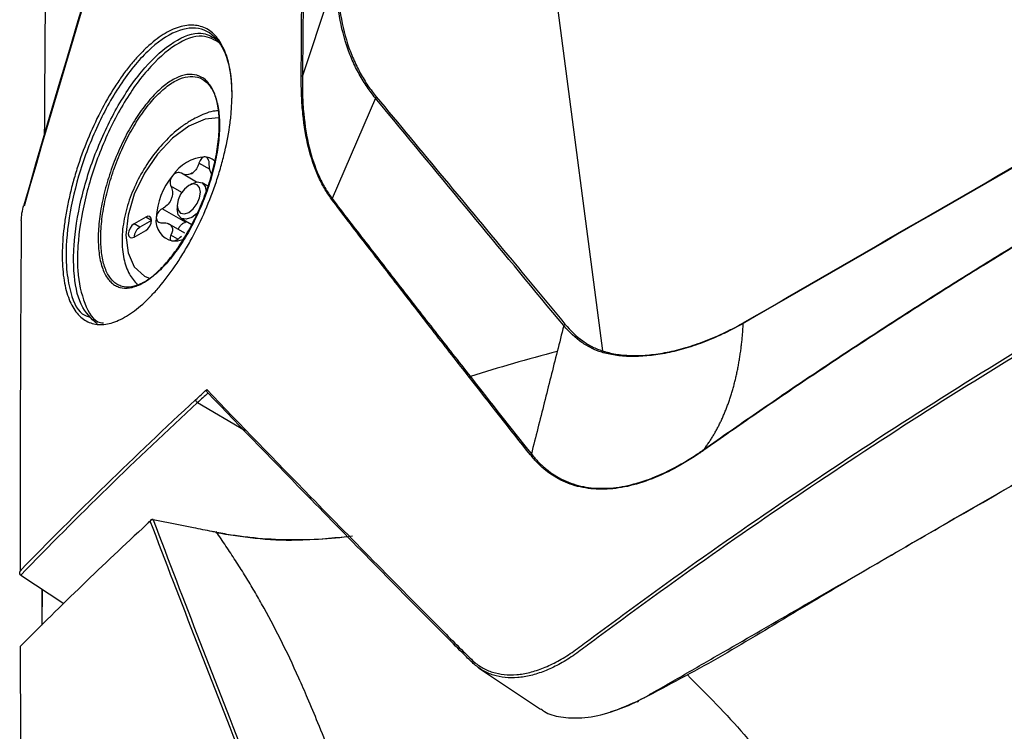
# Model space of a CAD drawing. Header units: millimetres. Extents: x 156 to 887, y -58 to 920.
# Tile 55 of 118: x 717 to 746, y 98 to 120. Entities that reach past the tile are written whole.
import ezdxf

# ---------------------------------------------------------------- set-up
doc = ezdxf.new("R2010")
doc.units = ezdxf.units.MM

msp = doc.modelspace()

# ---------------------------------------------------------------- linework, layer by layer
at = {"color": 7, "linetype": 'Continuous', "lineweight": 25}
for p, q in [((732.601, 122.251), (734.211, 109.946)), ((726.12, 121.364), (725.101, 118.301)), ((727.316, 117.627), (726, 114.578)), ((721.879, 115.076), (721.422, 115.34)), ((721.738, 115.021), (721.65, 114.97)), ((722.222, 114.953), (722.051, 115.052)), ((721.544, 113.852), (720.839, 114.259)), ((721.296, 114.358), (721.296, 114.256)), ((720.342, 114.011), (719.988, 113.807)), ((720.519, 113.909), (720.342, 114.011)), ((721.426, 113.97), (721.738, 113.79)), ((720.165, 113.705), (719.988, 113.807)), ((720.519, 113.909), (720.165, 113.705)), ((721.524, 113.526), (721.051, 113.8)), ((721.544, 113.852), (721.589, 113.875)), ((719.988, 113.399), (720.342, 113.603)), ((721.917, 108.376), (723.356, 107.524)), ((716.546, 103.135), (717.853, 102.273)), ((717.191, 102.709), (717.186, 101.616)), ((717.192, 101.622), (717.193, 102.708)), ((730.453, 100.316), (732.334, 99.063))]:
    msp.add_line(p, q, dxfattribs=at)
at = {"color": 8, "linetype": 'Continuous', "lineweight": 25}
for p, q in [((722.293, 115.454), (721.956, 115.649)), ((721.433, 114.759), (721.106, 114.948)), ((721.312, 113.34), (721.106, 113.458))]:
    msp.add_line(p, q, dxfattribs=at)
at = {"color": 8, "linetype": 'Continuous', "lineweight": 25, "flags": 128}
for points in [[(722.551, 117.03), (722.145, 116.98), (721.65, 116.77)], [(721.65, 116.77), (721.155, 116.409), (720.694, 115.922), (720.298, 115.343), (719.994, 114.71), (719.803, 114.067), (719.738, 113.458), (719.803, 112.924), (719.994, 112.502), (720.298, 112.22), (720.476, 112.141)]]:
    msp.add_lwpolyline(points, dxfattribs=at)
at = {"color": 7, "linetype": 'Continuous', "lineweight": 25, "flags": 128}
for points in [[(721.65, 114.97), (721.515, 114.861), (721.4, 114.706), (721.323, 114.53), (721.296, 114.358), (721.323, 114.217), (721.4, 114.129), (721.515, 114.107), (721.65, 114.154), (721.785, 114.263), (721.9, 114.418), (721.977, 114.594), (722.003, 114.766), (721.977, 114.907), (721.9, 114.995), (721.785, 115.017), (721.65, 114.97)], [(721.738, 115.021), (721.907, 115.08), (722.051, 115.052), (722.147, 114.942), (722.18, 114.79)], [(721.884, 114.113), (721.738, 114.001), (721.569, 113.942), (721.426, 113.97), (721.33, 114.08), (721.296, 114.256)], [(720.342, 113.603), (720.409, 113.657), (720.467, 113.735), (720.505, 113.823), (720.519, 113.909), (720.505, 113.979), (720.467, 114.023), (720.409, 114.034), (720.342, 114.011)], [(719.988, 113.807), (719.921, 113.752), (719.863, 113.675), (719.825, 113.587), (719.811, 113.501), (719.825, 113.43), (719.863, 113.386), (719.921, 113.375), (719.988, 113.399)]]:
    msp.add_lwpolyline(points, dxfattribs=at)
at = {"color": 7, "linetype": 'Continuous', "lineweight": 25}
for centre, radius, start, end in [((722.221, 114.562), 1.278, 93.4295, 146.5651), ((722.108, 115.358), 0.481, 43.3862, 85.6676), ((722.806, 113.892), 2.149, 140.2279, 177.3607), ((722.216, 114.511), 0.957, 117.8394, 122.1552), ((721.488, 115.773), 0.502, 295.8812, 304.1134), ((722.647, 113.973), 1.641, 157.2886, 160.3001), ((720.316, 114.877), 0.861, 335.9222, 341.6664), ((721.268, 113.892), 0.616, 170.7481, 259.4532), ((720.36, 113.388), 0.372, 121.6059, 178.3994), ((721.451, 113.973), 0.409, 211.297, 218.9043), ((720.943, 113.616), 0.215, 27.8531, 42.3482), ((721.203, 114.029), 0.745, 266.2742, 290.785), ((734.129, 109.959), 0.0831, 318.6887, 350.973), ((730.25, 109.093), 0.0872, 124.6268, 149.3308), ((721.955, 108.467), 0.0986, 184.7296, 247.4519), ((725.403, 105.481), 0.0644, 149.8944, 232.9631), ((720.553, 104.727), 0.0887, 81.3057, 146.4494), ((720.543, 104.753), 0.075, 78.6836, 132.7707), ((735.283, 99.324), 0.0362, 229.2958, 354.237)]:
    msp.add_arc(centre, radius, start, end, dxfattribs=at)
at = {"color": 8, "linetype": 'Continuous', "lineweight": 25}
for centre, radius, start, end in [((720.522, 104.778), 0.0425, 134.208, 182.5513), ((720.552, 104.814), 0.0145, 4.7621, 67.2276)]:
    msp.add_arc(centre, radius, start, end, dxfattribs=at)
at = {"color": 7, "linetype": 'Continuous', "lineweight": 25}
for points, knots in [([(725.064, 118.28), (725.069, 119.253), (725.077, 120.226), (725.096, 122.172), (725.107, 123.144), (725.143, 126.058), (725.171, 127.998), (725.271, 133.809), (725.357, 137.673), (725.672, 149.23), (725.958, 156.891), (726.682, 172.117), (727.119, 179.683), (727.889, 190.959), (728.164, 194.705), (728.606, 200.306), (728.759, 202.171), (729.072, 205.891), (729.232, 207.748), (729.401, 209.605)], [0, 0, 0, 0, 0.03125, 0.03125, 0.0625, 0.0625, 0.125, 0.125, 0.25, 0.25, 0.5, 0.5, 0.75, 0.75, 0.875, 0.875, 0.9375, 0.9375, 1, 1, 1, 1]), ([(729.449, 209.621), (729.285, 207.765), (729.129, 205.908), (728.822, 202.188), (728.672, 200.323), (728.236, 194.721), (727.964, 190.975), (727.2, 179.699), (726.764, 172.134), (726.04, 156.909), (725.752, 149.249), (725.43, 137.693), (725.34, 133.83), (725.232, 128.02), (725.201, 126.081), (725.158, 123.166), (725.145, 122.193), (725.12, 120.247), (725.109, 119.274), (725.101, 118.301)], [0, 0, 0, 0, 0.0625, 0.0625, 0.125, 0.125, 0.25, 0.25, 0.5, 0.5, 0.75, 0.75, 0.875, 0.875, 0.9375, 0.9375, 0.96875, 0.96875, 1, 1, 1, 1]), ([(720.359, 193.123), (720.039, 188.483), (719.4, 179.204), (718.618, 164.635), (717.97, 149.455), (717.52, 133.612), (717.287, 122.615), (717.261, 116.856), (717.259, 116.477)], [0, 0, 0, 0, 0.185681, 0.371361, 0.576032, 0.780703, 0.985579, 1, 1, 1, 1]), ([(725.348, 105.514), (726.017, 104.829), (726.694, 104.138), (728.066, 102.744), (728.761, 102.04), (729.642, 101.158), (729.864, 100.938), (730.086, 100.718), (730.175, 100.629), (730.22, 100.585), (730.357, 100.46), (730.453, 100.384), (730.658, 100.266), (730.766, 100.221), (730.992, 100.151), (731.109, 100.126), (731.354, 100.101), (731.482, 100.101), (731.742, 100.123), (731.874, 100.145), (732.145, 100.213), (732.284, 100.258), (732.566, 100.371), (732.711, 100.44), (733.001, 100.597), (733.146, 100.686), (733.436, 100.886), (733.582, 100.997), (734.311, 101.541), (734.899, 101.975), (736.679, 103.269), (737.886, 104.122), (740.339, 105.805), (741.584, 106.635), (745.373, 109.089), (747.973, 110.678), (753.317, 113.764), (756.061, 115.26), (760.287, 117.435), (761.714, 118.148), (764.605, 119.55), (766.069, 120.24), (768.288, 121.255), (769.031, 121.59), (769.966, 122.01), (770.153, 122.092), (770.528, 122.271), (770.715, 122.369), (771.09, 122.592), (771.278, 122.716), (771.649, 122.978), (771.831, 123.116), (772.365, 123.555), (772.707, 123.877), (773.36, 124.586), (773.66, 124.96), (774.07, 125.546), (774.199, 125.747), (774.382, 126.055), (774.441, 126.16), (774.559, 126.368), (774.854, 126.889), (775.149, 127.409), (777.279, 131.152), (779.204, 134.456), (781.162, 137.735)], [0, 0, 0, 0, 0.0625, 0.0625, 0.125, 0.125, 0.140625, 0.144531, 0.144531, 0.148438, 0.148438, 0.15625, 0.15625, 0.164063, 0.164063, 0.171875, 0.171875, 0.179688, 0.179688, 0.1875, 0.1875, 0.195313, 0.195313, 0.203125, 0.203125, 0.210938, 0.210938, 0.21875, 0.21875, 0.25, 0.25, 0.3125, 0.3125, 0.375, 0.375, 0.5, 0.5, 0.625, 0.625, 0.6875, 0.6875, 0.75, 0.75, 0.78125, 0.78125, 0.789062, 0.789062, 0.796875, 0.796875, 0.804687, 0.804687, 0.8125, 0.8125, 0.828125, 0.828125, 0.84375, 0.84375, 0.851562, 0.851562, 0.855469, 0.855469, 0.859375, 0.875, 0.875, 1, 1, 1, 1]), ([(781.244, 137.688), (779.283, 134.406), (777.357, 131.098), (775.225, 127.35), (774.929, 126.829), (774.635, 126.308), (774.517, 126.099), (774.457, 125.995), (774.274, 125.686), (774.145, 125.485), (773.734, 124.898), (773.434, 124.523), (772.782, 123.813), (772.44, 123.489), (771.906, 123.048), (771.724, 122.909), (771.354, 122.645), (771.165, 122.52), (770.791, 122.295), (770.604, 122.195), (770.229, 122.014), (770.042, 121.931), (769.106, 121.511), (768.361, 121.175), (766.139, 120.159), (764.674, 119.469), (761.779, 118.065), (760.35, 117.351), (756.118, 115.174), (753.37, 113.676), (748.02, 110.587), (745.417, 108.996), (741.624, 106.538), (740.377, 105.707), (737.922, 104.022), (736.713, 103.168), (734.931, 101.872), (734.342, 101.437), (733.613, 100.893), (733.467, 100.782), (733.176, 100.584), (733.03, 100.496), (732.74, 100.342), (732.595, 100.274), (732.312, 100.162), (732.173, 100.118), (731.902, 100.051), (731.769, 100.03), (731.508, 100.009), (731.38, 100.009), (731.135, 100.035), (731.017, 100.06), (730.791, 100.13), (730.682, 100.175), (730.476, 100.293), (730.38, 100.369), (730.242, 100.494), (730.197, 100.538), (730.108, 100.626), (729.885, 100.847), (729.664, 101.068), (728.781, 101.951), (728.086, 102.656), (726.712, 104.052), (726.034, 104.744), (725.365, 105.43)], [0, 0, 0, 0, 0.125, 0.125, 0.140625, 0.144531, 0.144531, 0.148437, 0.148437, 0.15625, 0.15625, 0.171875, 0.171875, 0.1875, 0.1875, 0.195312, 0.195312, 0.203125, 0.203125, 0.210937, 0.210937, 0.21875, 0.21875, 0.25, 0.25, 0.3125, 0.3125, 0.375, 0.375, 0.5, 0.5, 0.625, 0.625, 0.6875, 0.6875, 0.75, 0.75, 0.78125, 0.78125, 0.789062, 0.789062, 0.796875, 0.796875, 0.804688, 0.804688, 0.8125, 0.8125, 0.820313, 0.820313, 0.828125, 0.828125, 0.835938, 0.835938, 0.84375, 0.84375, 0.851563, 0.851563, 0.855469, 0.855469, 0.859375, 0.875, 0.875, 0.9375, 0.9375, 1, 1, 1, 1]), ([(738.492, 110.799), (742.064, 112.863), (745.636, 114.927), (749.208, 116.99), (750.994, 118.021), (752.78, 119.052), (754.566, 120.083), (758.138, 122.145), (761.71, 124.206), (765.282, 126.266), (765.85, 126.593), (766.417, 126.92), (766.984, 127.247)], [0, 0, 0, 0, 0.03031003, 0.03031003, 0.03031003, 0.04546505, 0.04546505, 0.04546505, 0.07577508, 0.07577508, 0.07577508, 0.08058707, 0.08058707, 0.08058707, 0.08058707]), ([(766.984, 127.23), (766.949, 127.209), (766.914, 127.189), (766.878, 127.168), (766.737, 127.087), (766.595, 127.005), (766.454, 126.923), (765.888, 126.596), (765.322, 126.27), (764.757, 125.943), (761.359, 123.981), (757.962, 122.019), (754.565, 120.058), (752.779, 119.027), (750.993, 117.996), (749.207, 116.965), (745.635, 114.903), (742.064, 112.842), (738.493, 110.782)], [0, 0, 0, 0, 0.0003, 0.0003, 0.0003, 0.0015, 0.0015, 0.0015, 0.0063, 0.0063, 0.0063, 0.03512235, 0.03512235, 0.03512235, 0.05027735, 0.05027735, 0.05027735, 0.08058737, 0.08058737, 0.08058737, 0.08058737]), ([(765.314, 123.105), (764.676, 122.799), (764.041, 122.498), (762.778, 121.889), (762.15, 121.582), (760.9, 120.962), (760.278, 120.648), (759.041, 120.018), (758.426, 119.701), (757.202, 119.062), (756.594, 118.74), (755.384, 118.092), (754.782, 117.767), (752.987, 116.781), (751.804, 116.11), (749.464, 114.76), (748.309, 114.08), (746.598, 113.042), (746.031, 112.693), (744.905, 111.992), (744.345, 111.64), (743.234, 110.931), (742.681, 110.574), (741.584, 109.856), (741.039, 109.496), (739.957, 108.771), (739.419, 108.405), (738.351, 107.667), (737.821, 107.296), (737.294, 106.93)], [0, 0, 0, 0, 0.0625, 0.0625, 0.125, 0.125, 0.1875, 0.1875, 0.25, 0.25, 0.3125, 0.3125, 0.375, 0.375, 0.5, 0.5, 0.625, 0.625, 0.6875, 0.6875, 0.75, 0.75, 0.8125, 0.8125, 0.875, 0.875, 0.9375, 0.9375, 1, 1, 1, 1]), ([(737.301, 106.958), (737.828, 107.324), (738.359, 107.696), (739.428, 108.434), (739.966, 108.801), (741.05, 109.527), (741.595, 109.887), (742.693, 110.605), (743.245, 110.963), (744.357, 111.672), (744.917, 112.024), (746.044, 112.725), (746.61, 113.075), (748.322, 114.113), (749.477, 114.792), (751.817, 116.143), (753, 116.814), (754.794, 117.799), (755.396, 118.124), (756.605, 118.772), (757.213, 119.094), (758.436, 119.732), (759.051, 120.049), (760.288, 120.678), (760.909, 120.992), (762.159, 121.612), (762.787, 121.919), (764.049, 122.526), (764.683, 122.827), (765.321, 123.133)], [0, 0, 0, 0, 0.0625, 0.0625, 0.125, 0.125, 0.1875, 0.1875, 0.25, 0.25, 0.3125, 0.3125, 0.375, 0.375, 0.5, 0.5, 0.625, 0.625, 0.6875, 0.6875, 0.75, 0.75, 0.8125, 0.8125, 0.875, 0.875, 0.9375, 0.9375, 1, 1, 1, 1]), ([(727.316, 117.627), (727.231, 117.737), (727.146, 117.846), (726.981, 118.084), (726.903, 118.213), (726.752, 118.486), (726.68, 118.629), (726.551, 118.927), (726.492, 119.081), (726.335, 119.559), (726.256, 119.895), (726.176, 120.427), (726.155, 120.609), (726.127, 120.982), (726.12, 121.172), (726.12, 121.365)], [0, 0, 0, 0, 0.125, 0.125, 0.25, 0.25, 0.375, 0.375, 0.5, 0.5, 0.75, 0.75, 0.875, 0.875, 1, 1, 1, 1]), ([(726.166, 121.4), (726.165, 121.207), (726.17, 121.016), (726.195, 120.643), (726.215, 120.461), (726.292, 119.929), (726.37, 119.593), (726.526, 119.116), (726.584, 118.962), (726.713, 118.665), (726.784, 118.522), (726.933, 118.25), (727.01, 118.121), (727.172, 117.883), (727.257, 117.774), (727.341, 117.666)], [0, 0, 0, 0, 0.125, 0.125, 0.25, 0.25, 0.5, 0.5, 0.625, 0.625, 0.75, 0.75, 0.875, 0.875, 1, 1, 1, 1]), ([(735.259, 99.297), (735.355, 99.345), (735.452, 99.396), (735.646, 99.504), (735.743, 99.56), (736.035, 99.728), (736.23, 99.84), (736.814, 100.176), (737.203, 100.401), (738.37, 101.075), (740.706, 102.423), (743.041, 103.771), (747.712, 106.468), (750.826, 108.265), (757.054, 111.861), (760.167, 113.658), (764.838, 116.355), (766.395, 117.253), (768.731, 118.601), (769.509, 119.051), (770.677, 119.725), (771.066, 119.95), (771.65, 120.289), (771.845, 120.402), (772.234, 120.629), (772.429, 120.742), (772.625, 120.868)], [0, 0, 0, 0, 0.007813, 0.007813, 0.015625, 0.015625, 0.03125, 0.03125, 0.0625, 0.0625, 0.125, 0.25, 0.25, 0.5, 0.5, 0.75, 0.75, 0.875, 0.875, 0.9375, 0.9375, 0.96875, 0.96875, 0.984375, 0.984375, 1, 1, 1, 1]), ([(722.961, 117.676), (722.96, 117.546), (722.954, 117.413), (722.934, 117.14), (722.92, 117.001), (722.865, 116.578), (722.811, 116.288), (722.706, 115.843), (722.667, 115.692), (722.582, 115.393), (722.535, 115.244), (722.387, 114.798), (722.275, 114.503), (722.024, 113.921), (721.89, 113.643), (721.675, 113.242), (721.601, 113.112), (721.449, 112.856), (721.371, 112.732), (721.135, 112.376), (720.974, 112.157), (720.727, 111.858), (720.643, 111.763), (720.476, 111.585), (720.393, 111.502), (720.144, 111.272), (719.98, 111.143), (719.736, 110.987), (719.656, 110.941), (719.498, 110.865), (719.344, 110.802), (719.196, 110.767), (719.052, 110.746), (718.981, 110.742), (718.775, 110.754), (718.649, 110.79), (718.476, 110.887), (718.42, 110.926), (718.316, 111.02), (718.266, 111.074), (718.13, 111.255), (718.053, 111.402), (717.927, 111.747), (717.879, 111.947), (717.817, 112.387), (717.802, 112.631), (717.805, 113.143), (717.823, 113.413), (717.876, 113.84), (717.897, 113.986), (717.948, 114.278), (718.006, 114.572), (718.079, 114.871), (718.16, 115.172), (718.204, 115.324), (718.347, 115.776), (718.454, 116.071), (718.692, 116.651), (718.824, 116.937), (719.101, 117.475), (719.248, 117.729), (719.479, 118.09), (719.559, 118.206), (719.718, 118.427), (719.879, 118.637), (720.043, 118.826), (720.209, 119.005), (720.292, 119.089), (720.544, 119.322), (720.71, 119.451), (720.955, 119.606), (721.037, 119.651), (721.198, 119.727), (721.278, 119.759), (721.512, 119.831), (721.661, 119.85), (721.943, 119.831), (722.077, 119.792), (722.319, 119.658), (722.427, 119.563), (722.571, 119.378), (722.616, 119.309), (722.697, 119.159), (722.734, 119.078), (722.832, 118.817), (722.882, 118.619), (722.948, 118.175), (722.963, 117.935), (722.961, 117.676)], [0, 0, 0, 0, 0.015625, 0.015625, 0.03125, 0.03125, 0.0625, 0.0625, 0.078125, 0.078125, 0.09375, 0.09375, 0.125, 0.125, 0.15625, 0.15625, 0.171875, 0.171875, 0.1875, 0.1875, 0.21875, 0.21875, 0.234375, 0.234375, 0.25, 0.25, 0.28125, 0.28125, 0.296875, 0.296875, 0.3125, 0.328125, 0.328125, 0.34375, 0.34375, 0.375, 0.375, 0.390625, 0.390625, 0.40625, 0.40625, 0.4375, 0.4375, 0.46875, 0.46875, 0.5, 0.5, 0.53125, 0.53125, 0.546875, 0.546875, 0.5625, 0.578125, 0.578125, 0.59375, 0.59375, 0.625, 0.625, 0.65625, 0.65625, 0.6875, 0.6875, 0.703125, 0.703125, 0.71875, 0.734375, 0.734375, 0.75, 0.75, 0.78125, 0.78125, 0.796875, 0.796875, 0.8125, 0.8125, 0.84375, 0.84375, 0.875, 0.875, 0.90625, 0.90625, 0.921875, 0.921875, 0.9375, 0.9375, 0.96875, 0.96875, 1, 1, 1, 1]), ([(722.971, 117.621), (722.962, 117.876), (722.939, 118.542), (722.757, 119.033), (722.458, 119.495), (722.059, 119.807), (721.277, 119.728), (720.403, 119.123), (719.551, 118.081), (718.818, 116.743), (718.267, 115.262), (717.947, 113.789), (717.893, 112.622), (718.04, 111.684), (718.273, 111.09), (718.567, 110.993), (718.649, 110.966)], [0, 0, 0, 0, 0.052711, 0.137924, 0.138412, 0.226134, 0.315309, 0.404601, 0.492485, 0.57802, 0.661333, 0.743864, 0.826407, 0.879512, 0.966459, 1, 1, 1, 1]), ([(718.862, 110.768), (718.682, 110.932), (718.327, 111.255), (718.144, 112.188), (718.147, 113.288), (718.342, 114.544), (718.815, 116.044), (719.492, 117.452), (720.317, 118.626), (721.197, 119.394), (721.973, 119.7), (722.335, 119.5), (722.483, 119.418)], [0, 0, 0, 0, 0.108951, 0.215465, 0.278656, 0.382619, 0.486496, 0.592035, 0.700578, 0.81146, 0.922997, 1, 1, 1, 1]), ([(722.609, 119.291), (722.433, 119.392), (722.049, 119.612), (721.251, 119.306), (720.389, 118.544), (719.581, 117.388), (718.919, 116.001), (718.456, 114.523), (718.266, 113.291), (718.259, 112.198), (718.461, 111.34), (718.766, 110.817), (719.027, 110.799), (719.058, 110.797)], [0, 0, 0, 0, 0.09094, 0.199017, 0.306469, 0.411649, 0.513905, 0.614532, 0.715227, 0.776431, 0.879604, 0.985878, 1, 1, 1, 1]), ([(722.567, 117.076), (722.579, 116.904), (722.578, 116.718), (722.55, 116.332), (722.525, 116.132), (722.468, 115.82), (722.446, 115.714), (722.397, 115.502), (722.37, 115.396), (722.281, 115.077), (722.21, 114.863), (722.051, 114.439), (721.963, 114.233), (721.773, 113.835), (721.669, 113.64), (721.455, 113.277), (721.344, 113.107), (721.171, 112.871), (721.112, 112.795), (720.994, 112.652), (720.935, 112.584), (720.758, 112.394), (720.64, 112.284), (720.403, 112.097), (720.287, 112.022), (720.119, 111.939), (720.064, 111.917), (719.955, 111.881), (719.901, 111.868), (719.744, 111.845), (719.647, 111.85), (719.511, 111.888), (719.467, 111.905), (719.383, 111.951), (719.343, 111.98), (719.23, 112.079), (719.165, 112.164), (719.053, 112.373), (719.007, 112.498), (718.938, 112.78), (718.915, 112.939), (718.894, 113.278), (718.894, 113.46), (718.914, 113.752), (718.923, 113.852), (718.948, 114.054), (718.978, 114.258), (719.019, 114.468), (719.066, 114.681), (719.093, 114.789), (719.18, 115.111), (719.247, 115.324), (719.4, 115.747), (719.487, 115.958), (719.672, 116.359), (719.771, 116.551), (719.93, 116.826), (719.984, 116.915), (720.094, 117.086), (720.206, 117.25), (720.321, 117.401), (720.437, 117.544), (720.496, 117.613), (720.675, 117.806), (720.793, 117.916), (720.97, 118.055), (721.029, 118.097), (721.147, 118.172), (721.205, 118.205), (721.377, 118.287), (721.487, 118.322), (721.699, 118.352), (721.801, 118.346), (721.988, 118.293), (722.074, 118.247), (722.191, 118.145), (722.228, 118.106), (722.296, 118.019), (722.327, 117.971), (722.414, 117.813), (722.461, 117.689), (722.532, 117.405), (722.556, 117.248), (722.567, 117.076)], [0, 0, 0, 0, 0.03125, 0.03125, 0.0625, 0.0625, 0.078125, 0.078125, 0.09375, 0.09375, 0.125, 0.125, 0.15625, 0.15625, 0.1875, 0.1875, 0.21875, 0.21875, 0.234375, 0.234375, 0.25, 0.25, 0.28125, 0.28125, 0.3125, 0.3125, 0.328125, 0.328125, 0.34375, 0.34375, 0.375, 0.375, 0.390625, 0.390625, 0.40625, 0.40625, 0.4375, 0.4375, 0.46875, 0.46875, 0.5, 0.5, 0.53125, 0.53125, 0.546875, 0.546875, 0.5625, 0.578125, 0.578125, 0.59375, 0.59375, 0.625, 0.625, 0.65625, 0.65625, 0.6875, 0.6875, 0.703125, 0.703125, 0.71875, 0.734375, 0.734375, 0.75, 0.75, 0.78125, 0.78125, 0.796875, 0.796875, 0.8125, 0.8125, 0.84375, 0.84375, 0.875, 0.875, 0.90625, 0.90625, 0.921875, 0.921875, 0.9375, 0.9375, 0.96875, 0.96875, 1, 1, 1, 1]), ([(722.574, 117.036), (722.563, 117.205), (722.539, 117.36), (722.469, 117.639), (722.423, 117.762), (722.338, 117.917), (722.308, 117.965), (722.241, 118.05), (722.204, 118.089), (722.09, 118.188), (722.006, 118.234), (721.822, 118.285), (721.722, 118.291), (721.514, 118.261), (721.406, 118.226), (721.238, 118.145), (721.18, 118.112), (721.065, 118.038), (721.007, 117.997), (720.834, 117.859), (720.718, 117.75), (720.543, 117.56), (720.485, 117.492), (720.371, 117.351), (720.258, 117.202), (720.149, 117.04), (720.041, 116.872), (719.988, 116.784), (719.832, 116.512), (719.735, 116.322), (719.553, 115.927), (719.468, 115.72), (719.318, 115.303), (719.252, 115.092), (719.167, 114.775), (719.141, 114.668), (719.095, 114.458), (719.054, 114.251), (719.024, 114.05), (719, 113.851), (718.991, 113.752), (718.972, 113.465), (718.971, 113.286), (718.993, 112.951), (719.015, 112.794), (719.082, 112.517), (719.128, 112.394), (719.237, 112.188), (719.301, 112.104), (719.412, 112.007), (719.451, 111.979), (719.533, 111.934), (719.576, 111.917), (719.71, 111.88), (719.805, 111.875), (719.959, 111.899), (720.011, 111.912), (720.118, 111.947), (720.172, 111.97), (720.337, 112.052), (720.451, 112.125), (720.683, 112.31), (720.799, 112.419), (720.972, 112.607), (721.03, 112.673), (721.146, 112.815), (721.203, 112.89), (721.373, 113.123), (721.482, 113.29), (721.692, 113.648), (721.794, 113.84), (721.98, 114.234), (722.066, 114.436), (722.223, 114.855), (722.292, 115.066), (722.38, 115.38), (722.406, 115.484), (722.455, 115.693), (722.476, 115.798), (722.532, 116.106), (722.557, 116.303), (722.584, 116.683), (722.585, 116.866), (722.574, 117.036)], [0, 0, 0, 0, 0.03125, 0.03125, 0.0625, 0.0625, 0.078125, 0.078125, 0.09375, 0.09375, 0.125, 0.125, 0.15625, 0.15625, 0.1875, 0.1875, 0.203125, 0.203125, 0.21875, 0.21875, 0.25, 0.25, 0.265625, 0.265625, 0.28125, 0.296875, 0.296875, 0.3125, 0.3125, 0.34375, 0.34375, 0.375, 0.375, 0.40625, 0.40625, 0.421875, 0.421875, 0.4375, 0.453125, 0.453125, 0.46875, 0.46875, 0.5, 0.5, 0.53125, 0.53125, 0.5625, 0.5625, 0.59375, 0.59375, 0.609375, 0.609375, 0.625, 0.625, 0.65625, 0.65625, 0.671875, 0.671875, 0.6875, 0.6875, 0.71875, 0.71875, 0.75, 0.75, 0.765625, 0.765625, 0.78125, 0.78125, 0.8125, 0.8125, 0.84375, 0.84375, 0.875, 0.875, 0.90625, 0.90625, 0.921875, 0.921875, 0.9375, 0.9375, 0.96875, 0.96875, 1, 1, 1, 1]), ([(725.099, 118.297), (725.092, 118.295), (725.085, 118.293), (725.079, 118.29), (725.076, 118.289), (725.072, 118.287), (725.069, 118.285), (725.067, 118.283), (725.065, 118.282), (725.064, 118.28)], [0, 0, 0, 0, 0.00004565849, 0.00004565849, 0.00004565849, 0.00007305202, 0.00007305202, 0.00007305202, 0.00009124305, 0.00009124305, 0.00009124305, 0.00009124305]), ([(725.984, 114.558), (725.91, 114.663), (725.835, 114.769), (725.698, 114.999), (725.636, 115.124), (725.462, 115.517), (725.364, 115.805), (725.209, 116.436), (725.152, 116.776), (725.096, 117.317), (725.082, 117.503), (725.066, 117.886), (725.065, 118.083), (725.064, 118.28)], [0, 0, 0, 0, 0.125, 0.125, 0.25, 0.25, 0.5, 0.5, 0.75, 0.75, 0.875, 0.875, 1, 1, 1, 1]), ([(725.101, 118.301), (725.101, 118.3), (725.101, 118.3), (725.101, 118.3), (725.101, 118.299), (725.101, 118.299), (725.101, 118.299), (725.1, 118.298), (725.1, 118.298), (725.1, 118.298), (725.1, 118.298), (725.1, 118.297), (725.1, 118.297), (725.1, 118.297), (725.099, 118.297), (725.099, 118.297), (725.099, 118.297), (725.099, 118.297), (725.099, 118.297)], [0, 0, 0, 0, 0.00000341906, 0.00000341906, 0.00000341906, 0.0000057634, 0.0000057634, 0.0000057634, 0.00000798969, 0.00000798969, 0.00000798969, 0.00000898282, 0.00000898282, 0.00000898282, 0.00000999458, 0.00000999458, 0.00000999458, 0.00001061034, 0.00001061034, 0.00001061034, 0.00001061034]), ([(725.099, 118.297), (725.1, 118.1), (725.099, 117.903), (725.109, 117.519), (725.121, 117.333), (725.174, 116.792), (725.229, 116.453), (725.382, 115.822), (725.48, 115.535), (725.653, 115.143), (725.716, 115.019), (725.852, 114.789), (725.926, 114.683), (726, 114.578)], [0, 0, 0, 0, 0.125, 0.125, 0.25, 0.25, 0.5, 0.5, 0.75, 0.75, 0.875, 0.875, 1, 1, 1, 1]), ([(727.316, 117.628), (727.322, 117.633), (727.328, 117.639), (727.332, 117.646), (727.335, 117.65), (727.337, 117.654), (727.339, 117.659), (727.34, 117.661), (727.341, 117.663), (727.341, 117.666)], [0, 0, 0, 0, 0.00004763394, 0.00004763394, 0.00004763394, 0.00007734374, 0.00007734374, 0.00007734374, 0.00009341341, 0.00009341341, 0.00009341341, 0.00009341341]), ([(727.316, 117.628), (727.316, 117.628), (727.316, 117.628), (727.316, 117.628), (727.316, 117.628), (727.316, 117.627), (727.316, 117.627), (727.316, 117.627), (727.316, 117.627), (727.316, 117.627)], [0, 0, 0, 0, 0.000000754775, 0.000000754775, 0.000000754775, 0.000001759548, 0.000001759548, 0.000001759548, 0.000001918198, 0.000001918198, 0.000001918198, 0.000001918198]), ([(733.038, 110.713), (732.149, 111.787), (731.26, 112.86), (730.372, 113.933), (729.484, 115.007), (728.596, 116.08), (727.708, 117.154), (727.577, 117.312), (727.447, 117.47), (727.316, 117.628)], [0, 0, 0, 0, 0.01489443, 0.01489443, 0.01489443, 0.02978886, 0.02978886, 0.02978886, 0.03197865, 0.03197865, 0.03197865, 0.03197865]), ([(727.341, 117.666), (728.717, 116.01), (730.093, 114.354), (731.468, 112.697), (732.004, 112.052), (732.54, 111.406), (733.076, 110.761)], [0, 0, 0, 0, 0.02301174, 0.02301174, 0.02301174, 0.03197667, 0.03197667, 0.03197667, 0.03197667]), ([(722.542, 117.238), (722.51, 117.237), (722.314, 117.229), (722.04, 117.114), (721.711, 116.946), (721.377, 116.728), (720.959, 116.366), (720.514, 115.84), (720.14, 115.242), (719.853, 114.603), (719.669, 113.952), (719.599, 113.317), (719.656, 112.751), (719.812, 112.283), (719.995, 112.062), (720.079, 111.961)], [0, 0, 0, 0, 0.017033, 0.104269, 0.142587, 0.192247, 0.285041, 0.377572, 0.46987, 0.56224, 0.654989, 0.748524, 0.843177, 0.928604, 1, 1, 1, 1]), ([(765.672, 116.825), (764.647, 116.233), (759.075, 113.017), (751.227, 108.462), (743.654, 104.142), (739.857, 101.889), (737.574, 100.498), (736.07, 99.713), (735.319, 99.321)], [0, 0, 0, 0, 0.101358, 0.550639, 0.77528, 0.850232, 0.925181, 1, 1, 1, 1]), ([(722.145, 115.838), (722.109, 115.841), (722.069, 115.823), (722.001, 115.755), (721.973, 115.705), (721.956, 115.649)], [0, 0, 0, 0, 0.5, 0.5, 1, 1, 1, 1]), ([(722.272, 115.62), (722.271, 115.679), (722.259, 115.732), (722.214, 115.81), (722.181, 115.834), (722.145, 115.838)], [0, 0, 0, 0, 0.5, 0.5, 1, 1, 1, 1]), ([(721.956, 115.649), (721.938, 115.588), (721.914, 115.531), (721.851, 115.431), (721.813, 115.389), (721.769, 115.357)], [0, 0, 0, 0, 0.5, 0.5, 1, 1, 1, 1]), ([(721.155, 115.266), (721.119, 115.221), (721.094, 115.164), (721.077, 115.05), (721.084, 114.993), (721.106, 114.948)], [0, 0, 0, 0, 0.5, 0.5, 1, 1, 1, 1]), ([(721.422, 115.34), (721.382, 115.364), (721.334, 115.37), (721.238, 115.344), (721.191, 115.311), (721.155, 115.266)], [0, 0, 0, 0, 0.5, 0.5, 1, 1, 1, 1]), ([(721.106, 114.948), (721.131, 114.898), (721.146, 114.844), (721.156, 114.727), (721.15, 114.667), (721.133, 114.607)], [0, 0, 0, 0, 0.5, 0.5, 1, 1, 1, 1]), ([(726, 114.578), (725.997, 114.575), (725.993, 114.571), (725.99, 114.567), (725.988, 114.564), (725.986, 114.561), (725.984, 114.558)], [0, 0, 0, 0, 0.00003103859, 0.00003103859, 0.00003103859, 0.00005224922, 0.00005224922, 0.00005224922, 0.00005224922]), ([(730.175, 109.138), (729.817, 109.596), (729.46, 110.052), (728.751, 110.961), (728.4, 111.415), (727.702, 112.319), (727.355, 112.768), (726.663, 113.661), (726.32, 114.106), (725.984, 114.558)], [0, 0, 0, 0, 0.25, 0.25, 0.5, 0.5, 0.75, 0.75, 1, 1, 1, 1]), ([(726, 114.578), (726.337, 114.127), (726.681, 113.683), (727.374, 112.791), (727.722, 112.343), (728.422, 111.44), (728.774, 110.986), (729.484, 110.078), (729.842, 109.623), (730.201, 109.165)], [0, 0, 0, 0, 0.25, 0.25, 0.5, 0.5, 0.75, 0.75, 1, 1, 1, 1]), ([(726, 114.578), (726, 114.578), (726, 114.578), (726, 114.578), (726, 114.578), (726, 114.578), (726, 114.578), (726, 114.578), (726, 114.578), (726, 114.578)], [0, 0, 0, 0, 0.0000003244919, 0.0000003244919, 0.0000003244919, 0.0000005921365, 0.0000005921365, 0.0000005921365, 0.0000006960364, 0.0000006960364, 0.0000006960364, 0.0000006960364]), ([(720.839, 114.259), (720.788, 114.231), (720.743, 114.19), (720.678, 114.093), (720.66, 114.039), (720.66, 113.99)], [0, 0, 0, 0, 0.5, 0.5, 1, 1, 1, 1]), ([(720.66, 113.99), (720.66, 113.942), (720.678, 113.9), (720.743, 113.846), (720.788, 113.835), (720.839, 113.838)], [0, 0, 0, 0, 0.5, 0.5, 1, 1, 1, 1]), ([(741.395, 94.16), (741.696, 94.354), (742.3, 94.743), (743.208, 95.323), (744.123, 95.904), (745.044, 96.484), (745.971, 97.065), (746.904, 97.646), (747.843, 98.227), (748.788, 98.809), (749.739, 99.39), (750.697, 99.971), (751.66, 100.553), (752.63, 101.135), (753.605, 101.717), (754.587, 102.299), (755.575, 102.881), (756.569, 103.463), (757.569, 104.045), (758.906, 104.82), (760.57, 105.775), (762.551, 106.898), (764.506, 107.993), (766.436, 109.059), (768.341, 110.098), (770.22, 111.109), (772.075, 112.091), (773.904, 113.046), (775.115, 113.666), (775.716, 113.973)], [0, 0, 0, 0, 0.026272, 0.052719, 0.079342, 0.106141, 0.133116, 0.160268, 0.187598, 0.215104, 0.242789, 0.270651, 0.298692, 0.326912, 0.355311, 0.383889, 0.412647, 0.441584, 0.470702, 0.5, 0.558409, 0.616099, 0.673073, 0.729332, 0.784879, 0.839716, 0.893847, 0.947274, 1, 1, 1, 1]), ([(720.839, 113.838), (720.894, 113.843), (720.945, 113.838), (721.036, 113.811), (721.074, 113.79), (721.102, 113.76)], [0, 0, 0, 0, 0.5, 0.5, 1, 1, 1, 1]), ([(721.338, 113.634), (721.339, 113.647), (721.344, 113.682), (721.381, 113.741), (721.442, 113.801), (721.501, 113.836), (721.537, 113.849), (721.544, 113.852)], [0, 0, 0, 0, 0.137202, 0.387677, 0.647436, 0.931803, 1, 1, 1, 1]), ([(721.106, 113.458), (721.084, 113.414), (721.077, 113.372), (721.094, 113.309), (721.119, 113.289), (721.155, 113.286)], [0, 0, 0, 0, 0.5, 0.5, 1, 1, 1, 1]), ([(721.155, 113.286), (721.191, 113.283), (721.238, 113.296), (721.334, 113.349), (721.382, 113.387), (721.422, 113.43)], [0, 0, 0, 0, 0.5, 0.5, 1, 1, 1, 1]), ([(734.192, 109.904), (734.088, 109.938), (733.986, 109.977), (733.785, 110.075), (733.687, 110.134), (733.399, 110.337), (733.215, 110.507), (733.039, 110.713)], [0, 0, 0, 0, 0.25, 0.25, 0.5, 0.5, 1, 1, 1, 1]), ([(733.076, 110.761), (733.249, 110.554), (733.43, 110.383), (733.714, 110.179), (733.81, 110.119), (733.959, 110.044), (734.008, 110.022), (734.084, 109.991), (734.109, 109.982), (734.16, 109.963), (734.186, 109.954), (734.211, 109.946)], [0, 0, 0, 0, 0.5, 0.5, 0.75, 0.75, 0.875, 0.875, 0.9375, 0.9375, 1, 1, 1, 1]), ([(738.492, 110.782), (738.39, 110.721), (738.287, 110.666), (738.08, 110.56), (737.976, 110.508), (737.667, 110.362), (737.464, 110.278), (737.066, 110.127), (736.87, 110.061), (736.484, 109.949), (736.295, 109.904), (735.739, 109.797), (735.383, 109.766), (734.899, 109.778), (734.745, 109.792), (734.527, 109.825), (734.456, 109.838), (734.32, 109.868), (734.254, 109.883), (734.192, 109.904)], [0, 0, 0, 0, 0.0625, 0.0625, 0.125, 0.125, 0.25, 0.25, 0.375, 0.375, 0.5, 0.5, 0.75, 0.75, 0.875, 0.875, 0.9375, 0.9375, 1, 1, 1, 1]), ([(734.211, 109.946), (734.242, 109.935), (734.274, 109.925), (734.339, 109.907), (734.372, 109.899), (734.474, 109.876), (734.543, 109.861), (734.76, 109.825), (734.912, 109.811), (735.232, 109.8), (735.399, 109.804), (735.747, 109.833), (735.929, 109.858), (736.298, 109.927), (736.487, 109.971), (736.871, 110.081), (737.067, 110.146), (737.465, 110.297), (737.667, 110.38), (737.976, 110.525), (738.08, 110.577), (738.287, 110.683), (738.39, 110.738), (738.492, 110.799)], [0, 0, 0, 0, 0.03125, 0.03125, 0.0625, 0.0625, 0.125, 0.125, 0.25, 0.25, 0.375, 0.375, 0.5, 0.5, 0.625, 0.625, 0.75, 0.75, 0.875, 0.875, 0.9375, 0.9375, 1, 1, 1, 1]), ([(737.301, 106.957), (737.313, 106.973), (737.338, 107.006), (737.374, 107.056), (737.409, 107.107), (737.445, 107.157), (737.479, 107.209), (737.512, 107.262), (737.545, 107.314), (737.578, 107.368), (737.61, 107.422), (737.641, 107.476), (737.671, 107.531), (737.701, 107.587), (737.731, 107.643), (737.759, 107.7), (737.788, 107.757), (737.815, 107.815), (737.842, 107.873), (737.869, 107.932), (737.895, 107.992), (737.921, 108.051), (737.945, 108.112), (737.97, 108.173), (737.994, 108.234), (738.017, 108.296), (738.039, 108.358), (738.062, 108.421), (738.083, 108.485), (738.104, 108.549), (738.125, 108.613), (738.145, 108.678), (738.164, 108.744), (738.183, 108.81), (738.201, 108.876), (738.219, 108.943), (738.236, 109.011), (738.253, 109.079), (738.269, 109.147), (738.285, 109.216), (738.3, 109.286), (738.315, 109.356), (738.329, 109.426), (738.342, 109.497), (738.355, 109.569), (738.368, 109.641), (738.38, 109.713), (738.391, 109.787), (738.402, 109.86), (738.413, 109.934), (738.423, 110.009), (738.432, 110.084), (738.441, 110.159), (738.449, 110.235), (738.457, 110.312), (738.464, 110.389), (738.471, 110.467), (738.477, 110.545), (738.483, 110.623), (738.488, 110.702), (738.491, 110.755), (738.492, 110.782)], [0, 0, 0, 0, 0.017466, 0.0348432, 0.052206, 0.0695418, 0.0868277, 0.1040715, 0.121287, 0.1384756, 0.1556292, 0.1727482, 0.1898373, 0.2068984, 0.2239328, 0.2409421, 0.2579281, 0.2748921, 0.2918352, 0.3087584, 0.3256627, 0.3425493, 0.3594193, 0.3762739, 0.3931144, 0.409942, 0.426758, 0.4435638, 0.4603604, 0.4771492, 0.4939315, 0.5107085, 0.5274815, 0.5442517, 0.5610204, 0.5777887, 0.5945578, 0.611329, 0.6281034, 0.644882, 0.6616661, 0.6784567, 0.6952548, 0.7120616, 0.728878, 0.7457052, 0.762544, 0.7793955, 0.7962607, 0.8131403, 0.8300354, 0.8469467, 0.8638751, 0.8808213, 0.8977861, 0.9147702, 0.9317744, 0.9487991, 0.9658448, 0.9829118, 1, 1, 1, 1]), ([(732.84, 109.928), (732.709, 109.409), (732.578, 108.89), (732.316, 107.853), (732.185, 107.335), (732.054, 106.816)], [0, 0, 0, 0, 0.5, 0.5, 1, 1, 1, 1]), ([(775.202, 109.068), (774.783, 108.846), (773.958, 108.41), (772.742, 107.764), (771.568, 107.138), (770.434, 106.53), (769.342, 105.942), (768.29, 105.373), (767.28, 104.824), (766.31, 104.295), (764.67, 103.396), (762.291, 102.08), (759.111, 100.293), (755.297, 98.111), (751.093, 95.651), (747.504, 93.497), (744.974, 91.953), (743.288, 90.917), (741.503, 89.81), (739.621, 88.633), (738.34, 87.824), (737.682, 87.408)], [0, 0, 0, 0, 0.031581, 0.06222, 0.091913, 0.120657, 0.148446, 0.175279, 0.201153, 0.226064, 0.25001, 0.327965, 0.411306, 0.500001, 0.631003, 0.749991, 0.793801, 0.840724, 0.890746, 0.943845, 1, 1, 1, 1]), ([(722.222, 108.672), (722.209, 108.682), (722.198, 108.697), (722.188, 108.732), (722.188, 108.751), (722.192, 108.768)], [0, 0, 0, 0, 0.5, 0.5, 1, 1, 1, 1]), ([(737.294, 106.93), (737.277, 106.914), (737.261, 106.903), (737.227, 106.882), (737.211, 106.87), (737.161, 106.835), (737.128, 106.813), (737.028, 106.747), (736.962, 106.704), (736.763, 106.579), (736.631, 106.501), (736.237, 106.283), (735.977, 106.16), (735.468, 105.96), (735.217, 105.883), (734.733, 105.777), (734.5, 105.748), (734.047, 105.736), (733.828, 105.753), (733.512, 105.815), (733.408, 105.841), (733.208, 105.906), (733.111, 105.944), (732.828, 106.076), (732.652, 106.187), (732.405, 106.386), (732.325, 106.458), (732.172, 106.615), (732.099, 106.7), (732.027, 106.787)], [0, 0, 0, 0, 0.007812, 0.007812, 0.015625, 0.015625, 0.03125, 0.03125, 0.0625, 0.0625, 0.125, 0.125, 0.25, 0.25, 0.375, 0.375, 0.5, 0.5, 0.625, 0.625, 0.6875, 0.6875, 0.75, 0.75, 0.875, 0.875, 0.9375, 0.9375, 1, 1, 1, 1]), ([(732.054, 106.815), (732.125, 106.728), (732.198, 106.643), (732.349, 106.487), (732.428, 106.415), (732.674, 106.215), (732.849, 106.104), (733.131, 105.973), (733.227, 105.935), (733.427, 105.87), (733.53, 105.843), (733.845, 105.782), (734.063, 105.765), (734.514, 105.777), (734.747, 105.806), (735.229, 105.911), (735.48, 105.988), (735.987, 106.187), (736.245, 106.309), (736.638, 106.526), (736.769, 106.604), (736.967, 106.729), (737.034, 106.772), (737.133, 106.837), (737.167, 106.86), (737.217, 106.896), (737.234, 106.908), (737.267, 106.929), (737.283, 106.939), (737.3, 106.957)], [0, 0, 0, 0, 0.0625, 0.0625, 0.125, 0.125, 0.25, 0.25, 0.3125, 0.3125, 0.375, 0.375, 0.5, 0.5, 0.625, 0.625, 0.75, 0.75, 0.875, 0.875, 0.9375, 0.9375, 0.96875, 0.96875, 0.984375, 0.984375, 0.992187, 0.992187, 1, 1, 1, 1]), ([(737.3, 106.956), (737.297, 106.952), (737.295, 106.947), (737.294, 106.941), (737.294, 106.938), (737.294, 106.935), (737.294, 106.932), (737.294, 106.931), (737.294, 106.93), (737.294, 106.93)], [0, 0, 0, 0, 0.00005072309, 0.00005072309, 0.00005072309, 0.00007593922, 0.00007593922, 0.00007593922, 0.00008174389, 0.00008174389, 0.00008174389, 0.00008174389]), ([(772.442, 105.763), (768.64, 104.108), (764.948, 102.38), (757.782, 98.783), (754.309, 96.913), (749.264, 94.001), (747.609, 93.012), (744.364, 91.004), (742.773, 89.984), (738.096, 86.879), (735.103, 84.747), (732.237, 82.553)], [0, 0, 0, 0, 0.25, 0.25, 0.5, 0.5, 0.625, 0.625, 0.75, 0.75, 1, 1, 1, 1]), ([(732.249, 82.587), (735.116, 84.782), (738.109, 86.914), (742.787, 90.019), (744.378, 91.039), (747.623, 93.047), (749.278, 94.036), (754.322, 96.948), (757.795, 98.817), (764.959, 102.414), (768.65, 104.141), (772.452, 105.795)], [0, 0, 0, 0, 0.25, 0.25, 0.375, 0.375, 0.5, 0.5, 0.75, 0.75, 1, 1, 1, 1]), ([(720.479, 104.776), (720.465, 104.763), (720.45, 104.749), (720.436, 104.736), (720.432, 104.732), (720.428, 104.729), (720.424, 104.725)], [0.000135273, 0.000135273, 0.000135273, 0.000135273, 0.0003, 0.0003, 0.0003, 0.0003461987, 0.0003461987, 0.0003461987, 0.0003461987]), ([(720.424, 104.725), (720.424, 104.741), (720.431, 104.754), (720.454, 104.769), (720.47, 104.769), (720.487, 104.764)], [0, 0, 0, 0, 0.5, 0.5, 1, 1, 1, 1]), ([(722.497, 104.43), (722.45, 104.439), (722.403, 104.448), (722.356, 104.458), (722.169, 104.495), (721.981, 104.533), (721.794, 104.57), (721.385, 104.652), (720.976, 104.733), (720.567, 104.815)], [0, 0, 0, 0, 0.0003, 0.0003, 0.0003, 0.0015, 0.0015, 0.0015, 0.004118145, 0.004118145, 0.004118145, 0.004118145]), ([(722.473, 104.429), (722.866, 104.364), (723.662, 104.231), (725.021, 104.169), (725.954, 104.259), (726.467, 104.308)], [0, 0, 0, 0, 0.303824, 0.617034, 1, 1, 1, 1]), ([(732.79, 86.502), (732.671, 86.633), (732.404, 86.928), (731.957, 87.422), (731.424, 88.02), (730.948, 88.561), (730.565, 89.011), (730.304, 89.333), (730.053, 89.655), (729.812, 89.977), (729.581, 90.3), (729.359, 90.622), (728.916, 91.294), (728.286, 92.37), (727.523, 93.895), (726.931, 95.247), (726.41, 96.55), (725.995, 97.598), (725.591, 98.603), (725.279, 99.35), (724.907, 100.203), (724.456, 101.159), (723.983, 102.057), (723.611, 102.702), (723.346, 103.14), (723.069, 103.577), (722.78, 104.015), (722.579, 104.31), (722.478, 104.457)], [0, 0, 0, 0, 0.023657, 0.053141, 0.088613, 0.130264, 0.148904, 0.167447, 0.185884, 0.204204, 0.2224, 0.24046, 0.258375, 0.334595, 0.417808, 0.507428, 0.554977, 0.631089, 0.679949, 0.72127, 0.755175, 0.821944, 0.880405, 0.904559, 0.928547, 0.952417, 0.97622, 1, 1, 1, 1]), ([(726.624, 104.314), (726.281, 104.27), (725.937, 104.238), (725.242, 104.201), (724.891, 104.196), (724.193, 104.214), (723.845, 104.237), (723.332, 104.293), (723.163, 104.316), (722.828, 104.367), (722.661, 104.397), (722.497, 104.429)], [0, 0, 0, 0, 0.25, 0.25, 0.5, 0.5, 0.75, 0.75, 0.875, 0.875, 1, 1, 1, 1]), ([(716.534, 103.145), (716.52, 103.157), (716.514, 103.177), (716.512, 103.216), (716.516, 103.237), (716.523, 103.256)], [0, 0, 0, 0, 0.5, 0.5, 1, 1, 1, 1]), ([(716.527, 100.967), (716.529, 100.238), (716.531, 99.508), (716.535, 98.778), (716.538, 98.028), (716.542, 97.277), (716.547, 96.526)], [0, 0, 0, 0, 0.00535082, 0.00535082, 0.00535082, 0.01084987, 0.01084987, 0.01084987, 0.01084987]), ([(735.319, 99.321), (735.025, 99.179), (734.725, 99.033), (734.461, 98.982), (734.455, 98.981)], [0, 0, 0, 0, 0.978464, 1, 1, 1, 1]), ([(732.342, 99.075), (732.378, 99.045), (732.527, 98.917), (732.944, 98.806), (733.587, 98.774), (734.371, 98.912), (734.96, 99.167), (735.259, 99.297)], [0, 0, 0, 0, 0.067909, 0.286563, 0.511618, 0.751685, 1, 1, 1, 1])]:
    msp.add_open_spline(points, degree=3, knots=knots, dxfattribs=at)
for points in [[(722.725, 134.175), (720.584, 127.62), (718.552, 121.017), (716.636, 114.369)], [(716.655, 114.353), (718.542, 120.903), (720.542, 127.41), (722.648, 133.869)], [(722.344, 115.306), (722.301, 115.381), (722.274, 115.495), (722.272, 115.62)], [(721.707, 115.321), (721.613, 115.28), (721.509, 115.29), (721.422, 115.34)], [(716.561, 113.904), (716.563, 114.043), (716.589, 114.205), (716.636, 114.369)], [(721.102, 114.526), (721.046, 114.412), (720.949, 114.319), (720.839, 114.259)], [(716.561, 113.904), (716.533, 110.364), (716.52, 106.814), (716.523, 103.256)], [(721.133, 113.716), (721.168, 113.646), (721.155, 113.554), (721.106, 113.458)], [(733.039, 110.713), (732.972, 110.451), (732.906, 110.19), (732.84, 109.928)], [(733.076, 110.761), (733.07, 110.742), (733.056, 110.724), (733.039, 110.713)], [(738.492, 110.799), (738.493, 110.793), (738.493, 110.787), (738.493, 110.782)], [(732.84, 109.928), (731.945, 109.691), (731.063, 109.439), (730.201, 109.165)], [(732.027, 106.787), (731.399, 107.568), (730.785, 108.358), (730.175, 109.138)], [(730.201, 109.165), (730.812, 108.386), (731.425, 107.597), (732.054, 106.817)], [(721.857, 108.459), (721.968, 108.562), (722.08, 108.665), (722.192, 108.768)], [(722.232, 108.666), (722.127, 108.569), (722.022, 108.473), (721.917, 108.376)], [(722.192, 108.768), (723.222, 107.698), (724.274, 106.614), (725.348, 105.514)], [(725.365, 105.43), (724.295, 106.526), (723.248, 107.607), (722.222, 108.672)], [(716.523, 103.256), (718.229, 105.019), (720.007, 106.753), (721.857, 108.459)], [(721.917, 108.376), (720.054, 106.658), (718.264, 104.911), (716.546, 103.135)], [(732.054, 106.815), (732.043, 106.808), (732.034, 106.798), (732.027, 106.787)], [(720.424, 104.725), (720.403, 104.706), (720.383, 104.687), (720.363, 104.668)], [(723.37, 97.329), (722.379, 99.829), (721.416, 102.312), (720.479, 104.776)], [(720.567, 104.815), (721.499, 102.351), (722.458, 99.868), (723.446, 97.368)], [(720.363, 104.668), (719.046, 103.447), (717.767, 102.213), (716.527, 100.967)], [(716.546, 103.135), (716.542, 103.137), (716.538, 103.141), (716.534, 103.145)]]:
    msp.add_open_spline(points, degree=3, dxfattribs=at)
at = {"color": 8, "linetype": 'Continuous', "lineweight": 25}
msp.add_open_spline([(736.787, 100.109), (737.086, 99.81), (737.678, 99.221), (738.781, 98.017), (740.084, 96.408), (740.951, 94.922), (741.395, 94.16)], degree=3, knots=[0, 0, 0, 0, 0.17283, 0.341285, 0.662142, 1, 1, 1, 1], dxfattribs=at)

doc.saveas('drawing.dxf')
